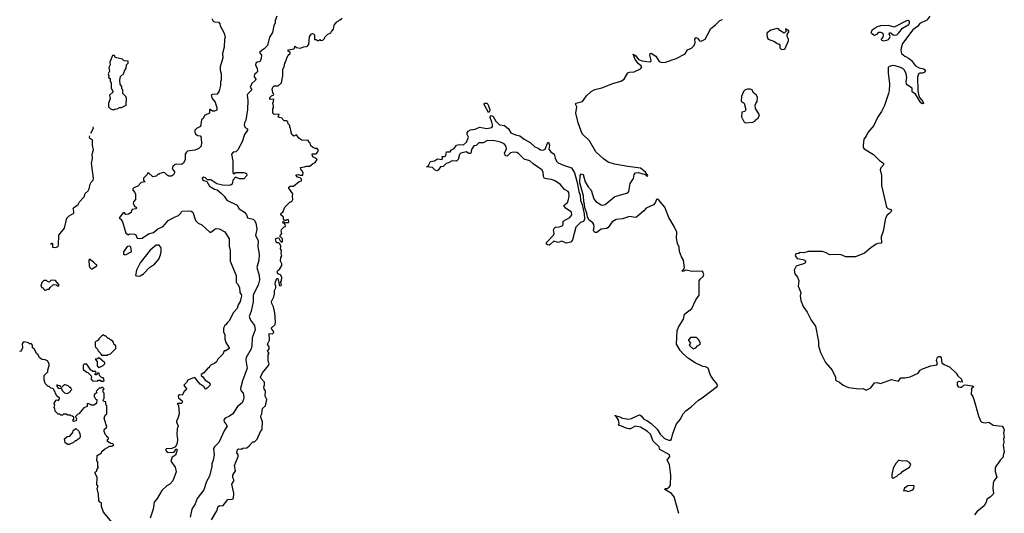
# Model space of a CAD drawing. Extents: x 2710666 to 2828562, y 857017 to 964538.
# Tile 82 of 138: x 2715885 to 2726910, y 922838 to 928373. Entities that reach past the tile are written whole.
import ezdxf

# ---------------------------------------------------------------- set-up
doc = ezdxf.new("R2010")
doc.units = 0

msp = doc.modelspace()

# ---------------------------------------------------------------- linework, layer by layer
at = {"layer": '0CON05XD'}
for points in [[(2718764, 928414), (2718746, 928365), (2718747, 928335), (2718731, 928309), (2718715, 928230), (2718683, 928175), (2718660, 928085), (2718623, 928045), (2718599, 928031), (2718572, 928005), (2718592, 927975), (2718588, 927938), (2718575, 927900), (2718545, 927898), (2718531, 927885), (2718526, 927865), (2718544, 927824), (2718548, 927795), (2718545, 927783), (2718515, 927758), (2718509, 927745), (2718511, 927731), (2718529, 927705), (2718527, 927695), (2718485, 927658), (2718467, 927615), (2718483, 927585), (2718438, 927542), (2718431, 927525), (2718438, 927465), (2718436, 927366), (2718419, 927245), (2718401, 927215), (2718399, 927195), (2718410, 927165), (2718435, 927150), (2718436, 927135), (2718401, 927085), (2718376, 927005), (2718328, 926912), (2718305, 926893), (2718274, 926886), (2718258, 926865), (2718272, 926785), (2718270, 926655), (2718285, 926640), (2718302, 926658), (2718395, 926660), (2718425, 926650), (2718430, 926625), (2718395, 926590), (2718345, 926590), (2718302, 926608), (2718270, 926575), (2718265, 926530), (2718245, 926518), (2718225, 926514), (2718155, 926516), (2718093, 926533), (2718024, 926576), (2717987, 926577), (2717965, 926601), (2717946, 926606), (2717927, 926595), (2717934, 926575), (2717979, 926559), (2718012, 926505), (2718065, 926474), (2718095, 926464), (2718144, 926425), (2718175, 926395), (2718205, 926349), (2718320, 926295), (2718344, 926254), (2718404, 926215), (2718424, 926185), (2718435, 926152), (2718498, 926138), (2718515, 926123), (2718531, 926095), (2718541, 926025), (2718527, 925955), (2718556, 925896), (2718550, 925825), (2718567, 925745), (2718562, 925675), (2718542, 925595), (2718567, 925505), (2718572, 925458), (2718557, 925395), (2718505, 925303), (2718501, 925279), (2718501, 925209), (2718476, 925104), (2718454, 925045), (2718470, 925005), (2718514, 924945), (2718520, 924895), (2718489, 924805), (2718484, 924715), (2718477, 924683), (2718420, 924585), (2718418, 924555), (2718431, 924465), (2718379, 924325), (2718356, 924236), (2718361, 924215), (2718386, 924185), (2718394, 924145), (2718391, 924115), (2718375, 924077), (2718324, 924036), (2718270, 923955), (2718235, 923927), (2718186, 923904), (2718170, 923885), (2718173, 923865), (2718195, 923842), (2718210, 923815), (2718179, 923771), (2718115, 923632), (2718068, 923585), (2718057, 923565), (2718063, 923495), (2718053, 923435), (2718037, 923395), (2718036, 923365), (2718009, 923255), (2717977, 923195), (2717948, 923102), (2717873, 923005), (2717850, 922945), (2717814, 922885), (2717794, 922795)], [(2726075, 928411), (2726043, 928367), (2725965, 928329), (2725939, 928295), (2725885, 928258), (2725771, 928105), (2725754, 928056), (2725751, 928025), (2725760, 927995), (2725796, 927965), (2725845, 927939), (2725871, 927915), (2725915, 927854), (2725955, 927833), (2726005, 927822), (2726022, 927812), (2726022, 927795), (2726011, 927779), (2725995, 927773), (2725965, 927774), (2725952, 927768), (2725939, 927731), (2725942, 927575), (2725948, 927535), (2725959, 927499), (2725997, 927455), (2726007, 927433), (2725995, 927430), (2725975, 927440), (2725916, 927536), (2725877, 927565), (2725880, 927605), (2725825, 927640), (2725814, 927654), (2725810, 927675), (2725818, 927725), (2725812, 927765), (2725791, 927805), (2725774, 927824), (2725748, 927838), (2725687, 927857), (2725661, 927859), (2725622, 927848), (2725611, 927835), (2725611, 927775), (2725625, 927655), (2725620, 927575), (2725615, 927545), (2725568, 927412), (2725536, 927344), (2725490, 927275), (2725448, 927185), (2725383, 927107), (2725363, 927065), (2725338, 927035), (2725328, 926965), (2725331, 926941), (2725341, 926925), (2725445, 926861), (2725513, 926795), (2725559, 926765), (2725558, 926745), (2725529, 926711), (2725521, 926689), (2725534, 926624), (2725535, 926515), (2725592, 926272), (2725605, 926257), (2725640, 926245), (2725648, 926235), (2725635, 926210), (2725598, 926182), (2725581, 926149), (2725555, 926000), (2725532, 925938), (2725534, 925866), (2725495, 925864), (2725475, 925857), (2725415, 925814), (2725346, 925754), (2725245, 925715), (2725135, 925713), (2725085, 925738), (2725005, 925742), (2724955, 925738), (2724915, 925760), (2724873, 925774), (2724715, 925774), (2724665, 925758), (2724625, 925763), (2724605, 925752), (2724575, 925748), (2724570, 925725), (2724590, 925695), (2724654, 925684), (2724672, 925675), (2724688, 925655), (2724672, 925638), (2724578, 925611), (2724556, 925564), (2724563, 925525), (2724593, 925485), (2724609, 925445), (2724603, 925385), (2724631, 925315), (2724626, 925276), (2724631, 925225), (2724659, 925159), (2724704, 925095), (2724746, 925005), (2724797, 924935), (2724830, 924765), (2724830, 924715), (2724851, 924641), (2724909, 924529), (2724984, 924444), (2725018, 924365), (2725021, 924335), (2725030, 924325), (2725065, 924309), (2725106, 924275), (2725165, 924248), (2725285, 924234), (2725325, 924237), (2725365, 924219), (2725415, 924246), (2725458, 924302), (2725485, 924304), (2725525, 924294), (2725648, 924338), (2725725, 924321), (2725752, 924358), (2725797, 924357), (2725855, 924367), (2725945, 924410), (2725968, 924442), (2725995, 924459), (2726087, 924493), (2726155, 924504), (2726162, 924515), (2726151, 924551), (2726157, 924583), (2726175, 924597), (2726192, 924595), (2726203, 924583), (2726212, 924525), (2726235, 924507), (2726295, 924479), (2726371, 924411), (2726391, 924381), (2726431, 924341), (2726440, 924310), (2726395, 924316), (2726384, 924306), (2726384, 924275), (2726395, 924257), (2726415, 924251), (2726435, 924253), (2726456, 924274), (2726475, 924279), (2726549, 924269), (2726570, 924255), (2726538, 924235), (2726542, 924225), (2726538, 924175), (2726557, 924147), (2726573, 924104), (2726621, 923931)], [(2718038, 928385), (2718052, 928355), (2718065, 928348), (2718110, 928345), (2718127, 928327), (2718128, 928305), (2718175, 928220), (2718187, 928173), (2718180, 928155), (2718173, 928065), (2718157, 927995), (2718160, 927945), (2718131, 927845), (2718130, 927805), (2718142, 927765), (2718142, 927695), (2718132, 927675), (2718132, 927635), (2718118, 927575), (2718095, 927538), (2718045, 927533), (2718028, 927525), (2718040, 927490), (2718075, 927448), (2718092, 927385), (2718092, 927358), (2718065, 927348), (2718045, 927348), (2718017, 927367), (2718010, 927365), (2718010, 927325), (2717955, 927298), (2717938, 927265), (2717919, 927251), (2717910, 927175), (2717865, 927152), (2717848, 927135), (2717847, 927113), (2717855, 927093), (2717875, 927076), (2717905, 927072), (2717912, 927065), (2717921, 926995), (2717916, 926954), (2717891, 926929), (2717845, 926908), (2717765, 926898), (2717751, 926889), (2717738, 926865), (2717737, 926805), (2717718, 926765), (2717695, 926748), (2717645, 926752), (2717625, 926748), (2717598, 926725), (2717593, 926703), (2717617, 926667), (2717618, 926655), (2717608, 926635), (2717585, 926618), (2717555, 926618), (2717535, 926628), (2717510, 926655), (2717495, 926658), (2717455, 926650), (2717445, 926640), (2717435, 926640), (2717415, 926620), (2717375, 926610), (2717322, 926658), (2717310, 926635), (2717272, 926595), (2717273, 926573), (2717290, 926555), (2717245, 926548), (2717208, 926505), (2717164, 926486), (2717151, 926475), (2717152, 926461), (2717176, 926435), (2717182, 926415), (2717182, 926358), (2717160, 926330), (2717156, 926315), (2717168, 926288), (2717198, 926265), (2717185, 926254), (2717144, 926246), (2717137, 926235), (2717135, 926212), (2717105, 926191), (2717075, 926187), (2717057, 926207), (2717045, 926209), (2717001, 926155), (2717003, 926145), (2717017, 926137), (2717036, 926106), (2717075, 925978), (2717105, 925960), (2717115, 925970), (2717172, 925968), (2717185, 925960), (2717200, 925925), (2717225, 925918), (2717255, 925922), (2717329, 925971), (2717385, 925988), (2717432, 926028), (2717490, 926055), (2717549, 926121), (2717625, 926164), (2717665, 926178), (2717688, 926202), (2717700, 926225), (2717775, 926231), (2717806, 926226), (2717823, 926215), (2717855, 926120), (2717885, 926090), (2717923, 926073), (2718015, 925990), (2718025, 925990), (2718070, 926025), (2718085, 926030), (2718117, 926027), (2718183, 925993), (2718232, 925915), (2718232, 925868), (2718230, 925835), (2718240, 925785), (2718240, 925665), (2718308, 925505), (2718308, 925428), (2718325, 925410), (2718345, 925370), (2718349, 925315), (2718365, 925293), (2718369, 925275), (2718354, 925215), (2718332, 925175), (2718322, 925135), (2718277, 925085), (2718235, 925002), (2718208, 924975), (2718198, 924955), (2718182, 924945), (2718168, 924915), (2718168, 924868), (2718183, 924843), (2718183, 924795), (2718193, 924753), (2718230, 924695), (2718230, 924685), (2718195, 924660), (2718175, 924660), (2718159, 924621), (2718104, 924566), (2718088, 924535), (2718065, 924518), (2718030, 924505), (2718010, 924485), (2718005, 924470), (2717995, 924470), (2717948, 924415), (2717918, 924395), (2717918, 924385), (2717935, 924370), (2717961, 924331), (2717999, 924309), (2718017, 924285), (2718015, 924272), (2717985, 924243), (2717965, 924232), (2717957, 924237), (2717950, 924255), (2717906, 924285), (2717845, 924360), (2717820, 924355), (2717769, 924331), (2717752, 924305), (2717723, 924277), (2717752, 924235), (2717748, 924222), (2717725, 924204), (2717705, 924162), (2717675, 924167), (2717658, 924155), (2717662, 924135), (2717705, 924100), (2717708, 924085), (2717692, 924068), (2717655, 924070), (2717650, 924065), (2717662, 924052), (2717670, 923955), (2717657, 923903), (2717640, 923875), (2717640, 923855), (2717650, 923845), (2717658, 923815), (2717648, 923785), (2717643, 923725), (2717652, 923665), (2717650, 923625), (2717628, 923582), (2717590, 923565), (2717525, 923560), (2717519, 923545), (2717535, 923524), (2717588, 923522), (2717606, 923524), (2717622, 923535), (2717635, 923560), (2717648, 923555), (2717646, 923535), (2717628, 923492), (2717592, 923468), (2717578, 923425), (2717627, 923355), (2717637, 923305), (2717599, 923201), (2717567, 923165), (2717533, 923145), (2717477, 923095), (2717423, 923005), (2717391, 922965), (2717380, 922885), (2717346, 922785)], [(2719149, 928211), (2719165, 928219), (2719180, 928215), (2719187, 928195), (2719185, 928150), (2719205, 928150), (2719215, 928140), (2719235, 928140), (2719245, 928150), (2719255, 928140), (2719278, 928142), (2719298, 928162), (2719302, 928178), (2719335, 928210), (2719370, 928225), (2719375, 928240), (2719400, 928265), (2719408, 928312), (2719435, 928350), (2719450, 928355), (2719465, 928370), (2719475, 928370), (2719495, 928390)], [(2723282, 924665), (2723241, 924735), (2723246, 924885), (2723263, 924925), (2723319, 925015), (2723330, 925070), (2723412, 925135), (2723455, 925231), (2723494, 925285), (2723494, 925445), (2723503, 925465), (2723538, 925492), (2723546, 925515), (2723535, 925545), (2723522, 925552), (2723415, 925549), (2723345, 925563), (2723315, 925548), (2723304, 925554), (2723323, 925575), (2723328, 925592), (2723318, 925675), (2723295, 925713), (2723273, 925775), (2723271, 925821), (2723252, 925865), (2723239, 925925), (2723245, 925990), (2723215, 926055), (2723154, 926154), (2723110, 926270), (2723044, 926345), (2723025, 926359), (2723015, 926356), (2723002, 926318), (2722983, 926297), (2722900, 926260), (2722875, 926229), (2722791, 926159), (2722775, 926155), (2722715, 926165), (2722635, 926140), (2722565, 926133), (2722518, 926105), (2722475, 926043), (2722455, 926033), (2722395, 926023), (2722348, 925985), (2722327, 925985), (2722311, 926005), (2722318, 926055), (2722313, 926075), (2722301, 926095), (2722259, 926129), (2722243, 926163), (2722237, 926205), (2722214, 926264), (2722211, 926305), (2722201, 926331), (2722197, 926397), (2722156, 926545), (2722162, 926625), (2722175, 926643), (2722195, 926638), (2722217, 926555), (2722250, 926500), (2722285, 926461), (2722314, 926364), (2722336, 926335), (2722395, 926296), (2722415, 926294), (2722439, 926301), (2722550, 926390), (2722695, 926431), (2722707, 926445), (2722722, 926538), (2722758, 926592), (2722764, 926636), (2722782, 926655), (2722815, 926658), (2722887, 926637), (2722905, 926622), (2722915, 926620), (2722917, 926625), (2722892, 926665), (2722835, 926709), (2722696, 926725), (2722545, 926752), (2722475, 926775), (2722421, 926811), (2722335, 926891), (2722265, 927015), (2722183, 927093), (2722137, 927215), (2722113, 927325), (2722122, 927395), (2722110, 927425), (2722113, 927435), (2722187, 927455), (2722232, 927518), (2722285, 927567), (2722325, 927589), (2722405, 927608), (2722525, 927657), (2722615, 927682), (2722655, 927707), (2722695, 927775), (2722715, 927784), (2722765, 927789), (2722835, 927823), (2722847, 927835), (2722850, 927845), (2722844, 927855), (2722815, 927877), (2722778, 927925), (2722754, 927986), (2722785, 927969), (2722815, 927925), (2722855, 927912), (2722935, 927899), (2722951, 927905), (2722957, 927915), (2722940, 927975), (2722945, 927992), (2722955, 927997), (2723009, 927965), (2723045, 927904), (2723075, 927892), (2723115, 927895), (2723235, 927937), (2723335, 927990), (2723363, 928035), (2723408, 928055), (2723439, 928085), (2723448, 928118), (2723446, 928155), (2723455, 928174), (2723475, 928166), (2723497, 928137), (2723515, 928133), (2723559, 928155), (2723587, 928203), (2723624, 928275), (2723676, 928314), (2723725, 928363), (2723755, 928375)], [(2725556, 928136), (2725595, 928142), (2725615, 928151), (2725626, 928165), (2725632, 928185), (2725622, 928215), (2725630, 928225), (2725640, 928225), (2725668, 928198), (2725705, 928204), (2725730, 928225), (2725771, 928279), (2725840, 928320), (2725850, 928335), (2725848, 928355), (2725835, 928363), (2725815, 928361), (2725675, 928288), (2725615, 928309), (2725522, 928305), (2725485, 928294), (2725429, 928255), (2725415, 928230), (2725425, 928218), (2725455, 928200), (2725485, 928212), (2725505, 928233), (2725525, 928233), (2725550, 928220), (2725552, 928195), (2725548, 928175), (2725530, 928155), (2725532, 928145), (2725556, 928136)], [(2718034, 922765), (2718092, 922865), (2718108, 922915), (2718125, 922928), (2718155, 922922), (2718165, 922928), (2718215, 922994), (2718265, 922997), (2718280, 923005), (2718283, 923065), (2718262, 923165), (2718287, 923205), (2718270, 923235), (2718271, 923265), (2718301, 923315), (2718292, 923375), (2718330, 923475), (2718330, 923495), (2718317, 923517), (2718325, 923553), (2718335, 923560), (2718365, 923557), (2718385, 923568), (2718428, 923572), (2718456, 923594), (2718495, 923640), (2718515, 923640), (2718545, 923670), (2718580, 923755), (2718597, 923773), (2718600, 923785), (2718602, 923865), (2718587, 923915), (2718587, 923933), (2718598, 923955), (2718602, 924015), (2718637, 924043), (2718651, 924115), (2718632, 924152), (2718637, 924213), (2718623, 924235), (2718620, 924255), (2718627, 924277), (2718627, 924307), (2718584, 924354), (2718581, 924365), (2718603, 924415), (2718670, 924495), (2718678, 924515), (2718667, 924547), (2718668, 924615), (2718680, 924635), (2718660, 924655), (2718677, 924683), (2718678, 924705), (2718660, 924735), (2718682, 924778), (2718680, 924855), (2718715, 924852), (2718730, 924865), (2718724, 924885), (2718702, 924915), (2718744, 924956), (2718749, 924985), (2718743, 925085), (2718728, 925155), (2718708, 925192), (2718703, 925215), (2718732, 925265), (2718740, 925295), (2718740, 925335), (2718753, 925367), (2718753, 925385), (2718744, 925406), (2718748, 925432), (2718765, 925470), (2718775, 925470), (2718789, 925405), (2718795, 925393), (2718811, 925389), (2718816, 925405), (2718806, 925425), (2718816, 925445), (2718821, 925485), (2718805, 925512), (2718774, 925524), (2718768, 925545), (2718775, 925562), (2718799, 925581), (2718821, 925615), (2718821, 925635), (2718807, 925665), (2718808, 925705), (2718820, 925725), (2718811, 925755), (2718818, 925785), (2718807, 925805), (2718810, 925835), (2718799, 925859), (2718785, 925870), (2718762, 925872), (2718748, 925915), (2718782, 925932), (2718800, 925895), (2718815, 925880), (2718828, 925882), (2718828, 925915), (2718798, 925945), (2718800, 925955), (2718822, 925975), (2718812, 926005), (2718815, 926020), (2718845, 926050), (2718860, 926055), (2718858, 926078), (2718848, 926088), (2718835, 926090), (2718830, 926105), (2718835, 926110), (2718848, 926108), (2718855, 926100), (2718895, 926100), (2718900, 926105), (2718895, 926130), (2718875, 926130), (2718865, 926120), (2718852, 926122), (2718840, 926135), (2718838, 926158), (2718810, 926185), (2718810, 926195), (2718812, 926205), (2718830, 926215), (2718855, 926270), (2718915, 926330), (2718925, 926330), (2718937, 926343), (2718943, 926357), (2718938, 926395), (2718942, 926422), (2718900, 926485), (2718900, 926495), (2718913, 926507), (2718952, 926508), (2719015, 926560), (2719040, 926565), (2719040, 926585), (2719025, 926600), (2718995, 926608), (2718982, 926625), (2718982, 926635), (2719005, 926638), (2719025, 926630), (2719055, 926630), (2719060, 926655), (2719043, 926683), (2719032, 926695), (2719030, 926715), (2719075, 926722), (2719095, 926732), (2719135, 926732), (2719162, 926758), (2719195, 926770), (2719217, 926805), (2719205, 926818), (2719175, 926830), (2719162, 926845), (2719160, 926865), (2719165, 926870), (2719205, 926870), (2719225, 926890), (2719230, 926905), (2719215, 926930), (2719195, 926930), (2719163, 926943), (2719145, 926960), (2719137, 926987), (2719120, 927005), (2719118, 927018), (2719045, 927022), (2719010, 927045), (2718985, 927080), (2718955, 927068), (2718934, 927084), (2718920, 927125), (2718917, 927157), (2718910, 927165), (2718910, 927185), (2718890, 927205), (2718888, 927228), (2718875, 927240), (2718845, 927240), (2718830, 927255), (2718825, 927270), (2718790, 927275), (2718780, 927285), (2718790, 927315), (2718735, 927310), (2718720, 927325), (2718720, 927375), (2718727, 927383), (2718728, 927405), (2718718, 927435), (2718728, 927455), (2718730, 927480), (2718695, 927479), (2718684, 927495), (2718705, 927520), (2718730, 927530), (2718718, 927558), (2718713, 927595), (2718720, 927615), (2718735, 927630), (2718778, 927632), (2718818, 927665), (2718830, 927745), (2718833, 927817), (2718848, 927845), (2718853, 927885), (2718862, 927895), (2718875, 927940), (2718893, 927975), (2718912, 927995), (2718912, 928005), (2718889, 928025), (2718894, 928035), (2718954, 928046), (2718963, 928055), (2718965, 928077), (2718985, 928060), (2719025, 928054), (2719065, 928070), (2719095, 928071), (2719111, 928079), (2719122, 928095), (2719130, 928180), (2719149, 928211)], [(2724415, 928040), (2724445, 928042), (2724455, 928050), (2724493, 928135), (2724493, 928155), (2724479, 928185), (2724480, 928205), (2724497, 928235), (2724497, 928245), (2724488, 928255), (2724460, 928270), (2724468, 928245), (2724445, 928222), (2724395, 928250), (2724380, 928270), (2724365, 928274), (2724295, 928257), (2724254, 928225), (2724250, 928215), (2724254, 928174), (2724265, 928156), (2724335, 928130), (2724365, 928104), (2724389, 928099), (2724396, 928086), (2724398, 928058), (2724415, 928040)], [(2716935, 927362), (2716945, 927370), (2716977, 927373), (2717003, 927387), (2717025, 927388), (2717077, 927413), (2717082, 927492), (2717075, 927510), (2717040, 927545), (2717040, 927585), (2717028, 927598), (2717028, 927625), (2717011, 927651), (2717006, 927694), (2717012, 927735), (2717048, 927765), (2717063, 927807), (2717078, 927825), (2717080, 927865), (2717100, 927885), (2717098, 927908), (2717055, 927910), (2717035, 927930), (2716955, 927950), (2716945, 927970), (2716925, 927970), (2716893, 927895), (2716898, 927865), (2716882, 927835), (2716892, 927795), (2716877, 927765), (2716883, 927745), (2716880, 927725), (2716898, 927715), (2716898, 927678), (2716910, 927665), (2716908, 927605), (2716930, 927565), (2716892, 927525), (2716898, 927485), (2716878, 927435), (2716880, 927395), (2716902, 927372), (2716935, 927362)], [(2724008, 927218), (2724095, 927222), (2724116, 927234), (2724122, 927248), (2724155, 927270), (2724168, 927305), (2724123, 927377), (2724121, 927415), (2724126, 927434), (2724143, 927455), (2724145, 927500), (2724135, 927526), (2724099, 927555), (2724085, 927586), (2724065, 927594), (2724035, 927594), (2724008, 927585), (2723991, 927569), (2723967, 927513), (2723965, 927460), (2723997, 927435), (2724017, 927365), (2724006, 927344), (2723970, 927335), (2723967, 927285), (2723995, 927230), (2724008, 927218)], [(2721135, 927334), (2721088, 927415), (2721086, 927425), (2721095, 927436), (2721115, 927437), (2721126, 927426), (2721149, 927365), (2721147, 927343), (2721135, 927334)], [(2721814, 925846), (2721795, 925848), (2721784, 925855), (2721782, 925875), (2721863, 925956), (2721869, 925975), (2721864, 926015), (2721872, 926038), (2721885, 926048), (2721928, 926052), (2721965, 926064), (2721972, 926085), (2721969, 926115), (2722045, 926155), (2722069, 926185), (2722062, 926215), (2722003, 926255), (2721979, 926285), (2721980, 926295), (2722018, 926325), (2722028, 926342), (2722036, 926394), (2722033, 926435), (2722025, 926448), (2721985, 926469), (2721938, 926528), (2721871, 926571), (2721835, 926582), (2721762, 926592), (2721750, 926615), (2721745, 926665), (2721730, 926690), (2721635, 926755), (2721599, 926789), (2721535, 926809), (2721471, 926871), (2721452, 926882), (2721415, 926889), (2721380, 926880), (2721345, 926844), (2721326, 926846), (2721314, 926876), (2721337, 926925), (2721327, 926957), (2721309, 926979), (2721269, 926999), (2721205, 927016), (2721125, 927018), (2721075, 926993), (2721027, 926993), (2720995, 926961), (2720971, 926959), (2720943, 926917), (2720935, 926877), (2720928, 926872), (2720915, 926872), (2720885, 926891), (2720824, 926876), (2720808, 926862), (2720793, 926807), (2720775, 926786), (2720729, 926791), (2720685, 926766), (2720659, 926761), (2720625, 926727), (2720598, 926722), (2720572, 926685), (2720555, 926677), (2720538, 926685), (2720507, 926717), (2720442, 926722), (2720463, 926737), (2720485, 926784), (2720528, 926792), (2720565, 926813), (2720610, 926805), (2720618, 926815), (2720615, 926838), (2720643, 926837), (2720655, 926848), (2720665, 926892), (2720705, 926890), (2720719, 926915), (2720751, 926929), (2720776, 926965), (2720805, 926972), (2720855, 926968), (2720889, 927001), (2720910, 927055), (2720897, 927085), (2720897, 927105), (2720905, 927122), (2720931, 927139), (2720985, 927144), (2721035, 927166), (2721115, 927152), (2721171, 927165), (2721178, 927175), (2721179, 927195), (2721173, 927225), (2721152, 927275), (2721155, 927294), (2721165, 927299), (2721187, 927287), (2721216, 927235), (2721257, 927195), (2721315, 927188), (2721359, 927149), (2721386, 927105), (2721435, 927082), (2721485, 927069), (2721532, 927032), (2721602, 926995), (2721655, 926946), (2721692, 926932), (2721715, 926914), (2721745, 926911), (2721768, 926922), (2721795, 926988), (2721805, 926998), (2721817, 926965), (2721811, 926921), (2721832, 926892), (2721871, 926865), (2721880, 926820), (2721896, 926785), (2721915, 926768), (2721975, 926740), (2722065, 926711), (2722096, 926655), (2722128, 926548), (2722147, 926445), (2722162, 926405), (2722164, 926345), (2722182, 926302), (2722207, 926195), (2722208, 926135), (2722199, 926111), (2722165, 926099), (2722111, 926045), (2722074, 925905), (2722055, 925879), (2722005, 925869), (2721955, 925888), (2721915, 925876), (2721865, 925889), (2721825, 925852), (2721814, 925846)], [(2716681, 927099), (2716710, 927155), (2716706, 927173)], [(2716230, 925855), (2716245, 925868), (2716252, 925862), (2716253, 925823), (2716285, 925817), (2716315, 925830), (2716320, 925845), (2716323, 925957), (2716388, 926035), (2716413, 926147), (2716440, 926175), (2716490, 926205), (2716492, 926225), (2716482, 926255), (2716488, 926265), (2716539, 926301), (2716555, 926330), (2716608, 926385), (2716620, 926425), (2716650, 926455), (2716662, 926478), (2716673, 926527), (2716685, 926550), (2716708, 926575), (2716710, 926595), (2716688, 926765), (2716700, 926815), (2716698, 926865), (2716710, 926915), (2716700, 926965), (2716700, 927025), (2716672, 927042), (2716668, 927055), (2716671, 927071)], [(2717065, 925732), (2717052, 925742), (2717051, 925769), (2717096, 925834), (2717115, 925839), (2717124, 925825), (2717132, 925775), (2717129, 925765), (2717065, 925732)], [(2717205, 925498), (2717235, 925502), (2717270, 925525), (2717340, 925595), (2717395, 925632), (2717444, 925686), (2717463, 925735), (2717471, 925775), (2717470, 925815), (2717445, 925843), (2717415, 925846), (2717345, 925789), (2717234, 925645), (2717192, 925565), (2717180, 925505), (2717205, 925498)], [(2716695, 925580), (2716748, 925612), (2716750, 925625), (2716735, 925630), (2716712, 925655), (2716665, 925688), (2716658, 925675), (2716663, 925613), (2716670, 925595), (2716685, 925580), (2716695, 925580)], [(2716165, 925340), (2716175, 925342), (2716195, 925352), (2716215, 925352), (2716225, 925370), (2716265, 925402), (2716295, 925400), (2716305, 925390), (2716325, 925390), (2716327, 925397), (2716285, 925447), (2716238, 925452), (2716215, 925430), (2716195, 925438), (2716185, 925450), (2716155, 925448), (2716133, 925427), (2716120, 925385), (2716132, 925372), (2716148, 925368), (2716150, 925355), (2716165, 925340)], [(2716865, 924610), (2716875, 924620), (2716900, 924625), (2716960, 924685), (2716960, 924715), (2716940, 924735), (2716937, 924757), (2716918, 924778), (2716905, 924780), (2716888, 924798), (2716875, 924800), (2716845, 924830), (2716835, 924830), (2716825, 924840), (2716805, 924830), (2716770, 924795), (2716770, 924785), (2716758, 924772), (2716742, 924768), (2716732, 924758), (2716730, 924715), (2716735, 924700), (2716758, 924678), (2716760, 924665), (2716790, 924635), (2716792, 924622), (2716802, 924612), (2716865, 924610)], [(2723425, 924683), (2723455, 924692), (2723474, 924716), (2723499, 924731), (2723507, 924743), (2723491, 924785), (2723465, 924808), (2723395, 924809), (2723374, 924785), (2723373, 924775), (2723398, 924745), (2723383, 924725), (2723388, 924715), (2723425, 924683)], [(2716922, 922735), (2716823, 922853), (2716800, 922915), (2716800, 922955), (2716784, 922964), (2716773, 922983), (2716768, 923055), (2716752, 923115), (2716760, 923135), (2716760, 923145), (2716750, 923155), (2716752, 923245), (2716730, 923285), (2716732, 923298), (2716750, 923315), (2716750, 923325), (2716768, 923355), (2716760, 923365), (2716760, 923415), (2716750, 923425), (2716752, 923488), (2716800, 923515), (2716805, 923530), (2716833, 923557), (2716895, 923590), (2716917, 923593), (2716940, 923605), (2716927, 923617), (2716905, 923620), (2716870, 923645), (2716870, 923665), (2716878, 923672), (2716880, 923685), (2716860, 923695), (2716860, 923705), (2716845, 923720), (2716832, 923755), (2716832, 923778), (2716860, 923805), (2716830, 923905), (2716842, 923938), (2716860, 923955), (2716860, 924045), (2716850, 924055), (2716848, 924088), (2716832, 924092), (2716820, 924105), (2716822, 924118), (2716830, 924125), (2716830, 924185), (2716820, 924195), (2716820, 924225), (2716830, 924235), (2716815, 924250), (2716802, 924248), (2716795, 924240), (2716775, 924240), (2716742, 924208), (2716748, 924192), (2716720, 924165), (2716720, 924145), (2716728, 924138), (2716732, 924122), (2716750, 924115), (2716745, 924070), (2716715, 924050), (2716685, 924050), (2716678, 924058), (2716645, 924070), (2716640, 924065), (2716640, 924035), (2716605, 924020), (2716548, 923952), (2716535, 923950), (2716512, 923928), (2716510, 923915), (2716520, 923905), (2716518, 923875), (2716488, 923868), (2716482, 923872), (2716480, 923885), (2716490, 923895), (2716490, 923915), (2716478, 923928), (2716462, 923932), (2716455, 923940), (2716425, 923940), (2716405, 923950), (2716375, 923950), (2716365, 923940), (2716345, 923940), (2716335, 923950), (2716315, 923950), (2716282, 923982), (2716280, 924015), (2716270, 924025), (2716280, 924055), (2716272, 924062), (2716270, 924075), (2716292, 924108), (2716305, 924110), (2716318, 924102), (2716327, 924113), (2716330, 924135), (2716302, 924152), (2716268, 924228), (2716258, 924238), (2716233, 924243), (2716215, 924260), (2716205, 924260), (2716170, 924295), (2716160, 924335), (2716160, 924385), (2716200, 924425), (2716200, 924445), (2716216, 924494), (2716216, 924516), (2716195, 924548), (2716172, 924558), (2716135, 924562), (2716105, 924580), (2716092, 924615), (2716075, 924632), (2716049, 924679), (2716030, 924695), (2716030, 924725), (2716018, 924738), (2715995, 924740), (2715985, 924750), (2715935, 924760), (2715923, 924757), (2715911, 924739), (2715916, 924695), (2715905, 924668), (2715895, 924652), (2715885, 924657)], [(2723265, 922835), (2723213, 923025), (2723185, 923060), (2723110, 923105), (2723113, 923117), (2723135, 923118), (2723158, 923132), (2723173, 923155), (2723177, 923265), (2723162, 923385), (2723136, 923435), (2723163, 923475), (2723162, 923495), (2723054, 923554), (2723044, 923585), (2722979, 923649), (2722947, 923727), (2722915, 923755), (2722835, 923805), (2722775, 923815), (2722725, 923786), (2722705, 923785), (2722675, 923792), (2722615, 923821), (2722590, 923825), (2722596, 923844), (2722591, 923881), (2722560, 923930), (2722550, 923935), (2722605, 923922), (2722635, 923907), (2722705, 923895), (2722735, 923902), (2722805, 923937), (2722825, 923941), (2722845, 923931), (2722873, 923893), (2722915, 923875), (2722955, 923845), (2723023, 923783), (2723057, 923725), (2723105, 923677), (2723155, 923657), (2723175, 923659), (2723185, 923671), (2723197, 923733), (2723240, 923840), (2723284, 923895), (2723310, 923950), (2723344, 923986), (2723405, 924032), (2723484, 924106), (2723528, 924132), (2723697, 924265), (2723696, 924285), (2723646, 924346), (2723618, 924395), (2723594, 924465), (2723565, 924481), (2723535, 924484), (2723448, 924525), (2723375, 924574), (2723310, 924630), (2723282, 924665)], [(2716775, 924472), (2716818, 924495), (2716838, 924515), (2716838, 924525), (2716778, 924578), (2716765, 924580), (2716755, 924570), (2716730, 924565), (2716752, 924542), (2716753, 924493), (2716775, 924472)], [(2716825, 924320), (2716830, 924325), (2716828, 924348), (2716818, 924358), (2716802, 924362), (2716780, 924385), (2716775, 924410), (2716755, 924410), (2716748, 924392), (2716732, 924392), (2716730, 924405), (2716740, 924415), (2716738, 924428), (2716705, 924430), (2716695, 924440), (2716682, 924442), (2716635, 924510), (2716608, 924512), (2716595, 924500), (2716595, 924450), (2716635, 924420), (2716648, 924418), (2716685, 924380), (2716688, 924365), (2716680, 924345), (2716700, 924325), (2716755, 924320), (2716765, 924330), (2716785, 924330), (2716795, 924320), (2716825, 924320)], [(2716415, 924182), (2716438, 924192), (2716470, 924225), (2716460, 924235), (2716458, 924248), (2716445, 924250), (2716427, 924267), (2716395, 924280), (2716382, 924278), (2716358, 924252), (2716345, 924250), (2716338, 924268), (2716315, 924270), (2716302, 924278), (2716300, 924265), (2716315, 924240), (2716348, 924238), (2716358, 924228), (2716360, 924215), (2716385, 924190), (2716415, 924182)], [(2726621, 923931), (2726642, 923875), (2726659, 923859), (2726695, 923853), (2726735, 923860), (2726785, 923827), (2726885, 923817), (2726902, 923795), (2726908, 923775), (2726902, 923738), (2726909, 923691), (2726902, 923675), (2726906, 923636), (2726899, 923605), (2726910, 923525), (2726900, 923505), (2726894, 923465), (2726864, 923436), (2726808, 923352), (2726807, 923307), (2726826, 923245), (2726795, 923205), (2726785, 923175), (2726780, 923115), (2726789, 923065), (2726784, 923055), (2726752, 923018), (2726715, 922998), (2726708, 922965), (2726686, 922924), (2726604, 922856), (2726575, 922822)], [(2716445, 923610), (2716425, 923610), (2716395, 923630), (2716388, 923672), (2716415, 923700), (2716448, 923702), (2716480, 923745), (2716482, 923768), (2716515, 923790), (2716548, 923758), (2716550, 923745), (2716560, 923735), (2716562, 923705), (2716557, 923683), (2716545, 923670), (2716535, 923670), (2716517, 923653), (2716505, 923650), (2716485, 923630), (2716452, 923618), (2716445, 923610)], [(2725665, 923234), (2725705, 923254), (2725725, 923274), (2725755, 923289), (2725775, 923312), (2725850, 923355), (2725862, 923385), (2725850, 923410), (2725815, 923426), (2725765, 923423), (2725735, 923432), (2725725, 923430), (2725695, 923396), (2725666, 923345), (2725651, 923275), (2725651, 923245), (2725665, 923234)], [(2725835, 923083), (2725885, 923102), (2725898, 923115), (2725900, 923145), (2725895, 923150), (2725830, 923145), (2725791, 923119), (2725782, 923092), (2725805, 923093), (2725835, 923083)]]:
    msp.add_lwpolyline(points, dxfattribs=at)

doc.saveas('drawing.dxf')
